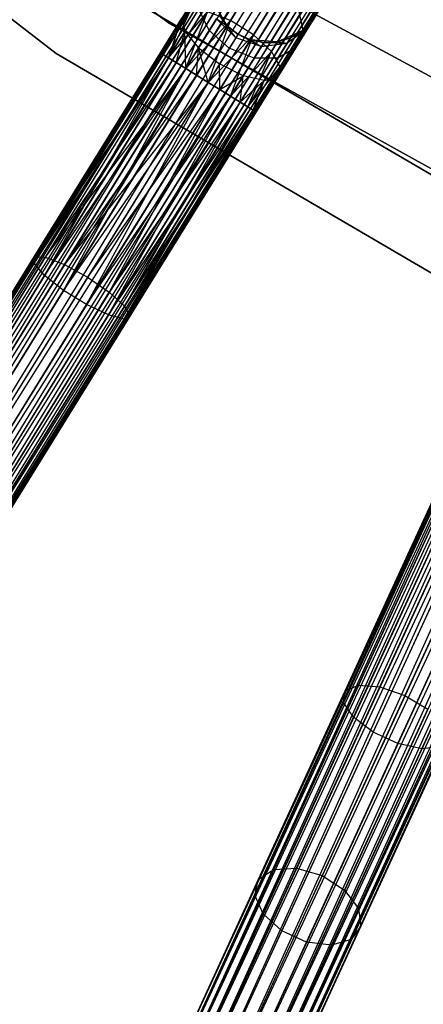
# Model space of a CAD drawing. Extents: x -102 to 101, y -101 to 102.
# Tile 34 of 256: x -37 to -30, y -69 to -52. Entities that reach past the tile are written whole.
import ezdxf

# ---------------------------------------------------------------- set-up
doc = ezdxf.new("R2010")
doc.units = 0
doc.header["$LTSCALE"] = 25.4
doc.layers.get('0').update_dxf_attribs({"linetype": 'CONTINUOUS'})

# ---------------------------------------------------------------- blocks, each defined once
blk = doc.blocks.new('NL2500012268_STL')
at = {"color": 0}
for p, q in [((79.038, -36.278, 327.379), (59.36, -68.06, 327.379)), ((79.038, -36.278, 327.621), (59.36, -68.06, 327.379)), ((79.038, -36.278, 327.621), (59.36, -68.06, 327.379)), ((79.038, -36.278, 327.379), (59.36, -68.06, 327.379)), ((59.409, -68.09, 327.855), (79.038, -36.278, 327.621)), ((59.409, -68.09, 327.855), (79.038, -36.278, 327.621)), ((59.36, -68.06, 327.379), (79.087, -36.308, 327.145)), ((59.36, -68.06, 327.379), (79.087, -36.308, 327.145)), ((79.087, -36.308, 327.855), (59.409, -68.09, 327.855)), ((79.087, -36.308, 327.855), (59.409, -68.09, 327.855)), ((79.182, -36.367, 328.068), (59.409, -68.09, 327.855)), ((79.182, -36.367, 328.068), (59.409, -68.09, 327.855)), ((79.087, -36.308, 327.145), (59.504, -68.149, 326.932)), ((79.087, -36.308, 327.145), (59.504, -68.149, 326.932)), ((79.182, -36.367, 326.932), (59.504, -68.149, 326.932)), ((79.182, -36.367, 326.932), (59.504, -68.149, 326.932)), ((59.504, -68.149, 326.932), (79.318, -36.451, 326.751)), ((59.504, -68.149, 326.932), (79.318, -36.451, 326.751)), ((59.64, -68.233, 328.249), (79.182, -36.367, 328.068)), ((59.64, -68.233, 328.249), (79.182, -36.367, 328.068)), ((79.318, -36.451, 328.249), (59.64, -68.233, 328.249)), ((79.318, -36.451, 328.249), (59.64, -68.233, 328.249)), ((79.318, -36.451, 326.751), (59.809, -68.338, 326.615)), ((79.318, -36.451, 326.751), (59.809, -68.338, 326.615)), ((79.487, -36.556, 328.385), (59.64, -68.233, 328.249)), ((79.487, -36.556, 328.385), (59.64, -68.233, 328.249)), ((79.487, -36.556, 326.615), (59.809, -68.338, 326.615)), ((79.487, -36.556, 326.615), (59.809, -68.338, 326.615)), ((60, -68.456, 328.471), (79.487, -36.556, 328.385)), ((60, -68.456, 328.471), (79.487, -36.556, 328.385)), ((59.809, -68.338, 326.615), (79.679, -36.675, 326.529)), ((59.809, -68.338, 326.615), (79.679, -36.675, 326.529)), ((79.679, -36.675, 328.471), (60, -68.456, 328.471)), ((79.679, -36.675, 328.471), (60, -68.456, 328.471)), ((79.679, -36.675, 326.529), (60.204, -68.582, 326.5)), ((79.679, -36.675, 326.529), (60.204, -68.582, 326.5)), ((79.882, -36.801, 328.5), (60.204, -68.582, 328.5)), ((79.882, -36.801, 328.5), (60.204, -68.582, 328.5)), ((79.882, -36.801, 326.5), (60.204, -68.582, 326.5)), ((79.882, -36.801, 326.5), (60.204, -68.582, 326.5)), ((80.086, -36.927, 326.529), (60.204, -68.582, 326.5)), ((80.086, -36.927, 326.529), (60.204, -68.582, 326.5)), ((80.086, -36.927, 328.471), (60.407, -68.708, 328.471)), ((80.086, -36.927, 328.471), (60.407, -68.708, 328.471)), ((80.086, -36.927, 326.529), (60.599, -68.827, 326.615)), ((80.086, -36.927, 326.529), (60.599, -68.827, 326.615)), ((80.277, -37.045, 328.385), (60.407, -68.708, 328.471)), ((80.277, -37.045, 328.385), (60.407, -68.708, 328.471)), ((80.277, -37.045, 326.615), (60.599, -68.827, 326.615)), ((80.277, -37.045, 326.615), (60.599, -68.827, 326.615)), ((60.599, -68.827, 326.615), (80.446, -37.15, 326.751)), ((60.599, -68.827, 326.615), (80.446, -37.15, 326.751)), ((60.767, -68.932, 328.249), (80.277, -37.045, 328.385)), ((60.767, -68.932, 328.249), (80.277, -37.045, 328.385)), ((80.446, -37.15, 328.249), (60.767, -68.932, 328.249)), ((80.446, -37.15, 328.249), (60.767, -68.932, 328.249)), ((80.446, -37.15, 326.751), (60.903, -69.016, 326.932)), ((80.446, -37.15, 326.751), (60.903, -69.016, 326.932)), ((80.582, -37.234, 328.068), (60.767, -68.932, 328.249)), ((80.582, -37.234, 328.068), (60.767, -68.932, 328.249)), ((80.582, -37.234, 326.932), (60.903, -69.016, 326.932)), ((80.582, -37.234, 326.932), (60.903, -69.016, 326.932)), ((60.903, -69.016, 326.932), (80.677, -37.293, 327.145)), ((60.903, -69.016, 326.932), (80.677, -37.293, 327.145)), ((60.999, -69.075, 327.855), (80.582, -37.234, 328.068)), ((60.999, -69.075, 327.855), (80.582, -37.234, 328.068)), ((80.677, -37.293, 327.855), (60.999, -69.075, 327.855)), ((80.677, -37.293, 327.855), (60.999, -69.075, 327.855)), ((80.726, -37.323, 327.621), (60.999, -69.075, 327.855)), ((80.726, -37.323, 327.621), (60.999, -69.075, 327.855)), ((80.677, -37.293, 327.145), (61.048, -69.105, 327.379)), ((80.677, -37.293, 327.145), (61.048, -69.105, 327.379)), ((61.048, -69.105, 327.379), (80.726, -37.323, 327.621)), ((80.726, -37.323, 327.379), (61.048, -69.105, 327.379)), ((61.048, -69.105, 327.379), (80.726, -37.323, 327.621)), ((80.726, -37.323, 327.379), (61.048, -69.105, 327.379)), ((83.674, -38.904, 327.379), (68.051, -72.863, 327.379)), ((83.674, -38.904, 327.621), (68.051, -72.863, 327.379)), ((83.674, -38.904, 327.621), (68.051, -72.863, 327.379)), ((83.674, -38.904, 327.379), (68.051, -72.863, 327.379)), ((68.051, -72.863, 327.379), (83.727, -38.928, 327.145)), ((68.051, -72.863, 327.379), (83.727, -38.928, 327.145)), ((68.103, -72.888, 327.855), (83.674, -38.904, 327.621)), ((68.103, -72.888, 327.855), (83.674, -38.904, 327.621)), ((83.727, -38.928, 327.855), (68.103, -72.888, 327.855)), ((83.727, -38.928, 327.855), (68.103, -72.888, 327.855)), ((83.829, -38.975, 328.068), (68.103, -72.888, 327.855)), ((83.829, -38.975, 328.068), (68.103, -72.888, 327.855)), ((83.727, -38.928, 327.145), (68.205, -72.934, 326.932)), ((83.727, -38.928, 327.145), (68.205, -72.934, 326.932)), ((83.829, -38.975, 326.932), (68.205, -72.934, 326.932)), ((83.829, -38.975, 326.932), (68.205, -72.934, 326.932)), ((68.205, -72.934, 326.932), (83.974, -39.042, 326.751)), ((68.205, -72.934, 326.932), (83.974, -39.042, 326.751)), ((68.35, -73.001, 328.249), (83.829, -38.975, 328.068)), ((68.35, -73.001, 328.249), (83.829, -38.975, 328.068)), ((83.974, -39.042, 328.249), (68.35, -73.001, 328.249)), ((83.974, -39.042, 328.249), (68.35, -73.001, 328.249)), ((83.974, -39.042, 326.751), (68.53, -73.084, 326.615)), ((83.974, -39.042, 326.751), (68.53, -73.084, 326.615)), ((84.154, -39.125, 328.385), (68.35, -73.001, 328.249)), ((84.154, -39.125, 328.385), (68.35, -73.001, 328.249)), ((84.154, -39.125, 326.615), (68.53, -73.084, 326.615)), ((84.154, -39.125, 326.615), (68.53, -73.084, 326.615)), ((68.53, -73.084, 326.615), (84.359, -39.219, 326.529)), ((68.53, -73.084, 326.615), (84.359, -39.219, 326.529)), ((68.735, -73.178, 328.471), (84.154, -39.125, 328.385)), ((68.735, -73.178, 328.471), (84.154, -39.125, 328.385)), ((84.359, -39.219, 328.471), (68.735, -73.178, 328.471)), ((84.359, -39.219, 328.471), (68.735, -73.178, 328.471)), ((84.359, -39.219, 326.529), (68.953, -73.278, 326.5)), ((84.359, -39.219, 326.529), (68.953, -73.278, 326.5)), ((84.576, -39.319, 328.5), (68.953, -73.278, 328.5)), ((84.576, -39.319, 328.5), (68.953, -73.278, 328.5)), ((84.576, -39.319, 326.5), (68.953, -73.278, 326.5)), ((84.576, -39.319, 326.5), (68.953, -73.278, 326.5)), ((84.794, -39.419, 326.529), (68.953, -73.278, 326.5)), ((84.794, -39.419, 326.529), (68.953, -73.278, 326.5)), ((84.794, -39.419, 328.471), (69.17, -73.378, 328.471)), ((84.794, -39.419, 328.471), (69.17, -73.378, 328.471)), ((84.794, -39.419, 326.529), (69.375, -73.473, 326.615)), ((84.794, -39.419, 326.529), (69.375, -73.473, 326.615)), ((84.999, -39.513, 328.385), (69.17, -73.378, 328.471)), ((84.999, -39.513, 328.385), (69.17, -73.378, 328.471)), ((84.999, -39.513, 326.615), (69.375, -73.473, 326.615)), ((84.999, -39.513, 326.615), (69.375, -73.473, 326.615)), ((69.375, -73.473, 326.615), (85.179, -39.596, 326.751)), ((69.375, -73.473, 326.615), (85.179, -39.596, 326.751)), ((69.555, -73.556, 328.249), (84.999, -39.513, 328.385)), ((69.555, -73.556, 328.249), (84.999, -39.513, 328.385)), ((85.179, -39.596, 328.249), (69.555, -73.556, 328.249)), ((85.179, -39.596, 328.249), (69.555, -73.556, 328.249)), ((85.179, -39.596, 326.751), (69.7, -73.622, 326.932)), ((85.179, -39.596, 326.751), (69.7, -73.622, 326.932)), ((85.324, -39.663, 328.068), (69.555, -73.556, 328.249)), ((85.324, -39.663, 328.068), (69.555, -73.556, 328.249)), ((85.324, -39.663, 326.932), (69.7, -73.622, 326.932)), ((85.324, -39.663, 326.932), (69.7, -73.622, 326.932)), ((69.7, -73.622, 326.932), (85.426, -39.71, 327.145)), ((69.7, -73.622, 326.932), (85.426, -39.71, 327.145)), ((69.802, -73.669, 327.855), (85.324, -39.663, 328.068)), ((69.802, -73.669, 327.855), (85.324, -39.663, 328.068)), ((85.426, -39.71, 327.855), (69.802, -73.669, 327.855)), ((85.426, -39.71, 327.855), (69.802, -73.669, 327.855)), ((85.478, -39.734, 327.621), (69.802, -73.669, 327.855)), ((85.478, -39.734, 327.621), (69.802, -73.669, 327.855)), ((85.426, -39.71, 327.145), (69.854, -73.693, 327.379)), ((85.426, -39.71, 327.145), (69.854, -73.693, 327.379)), ((69.854, -73.693, 327.379), (85.478, -39.734, 327.621)), ((85.478, -39.734, 327.379), (69.854, -73.693, 327.379)), ((69.854, -73.693, 327.379), (85.478, -39.734, 327.621)), ((85.478, -39.734, 327.379), (69.854, -73.693, 327.379)), ((62.583, -47.258, 19), (69.093, -52.083, 19)), ((69.093, -52.083, 20), (62.583, -47.258, 20)), ((62.583, -47.258, 19), (69.093, -52.083, 19)), ((69.093, -52.083, 20), (62.583, -47.258, 20)), ((60.526, -47.526, 26.5), (67.089, -52.617, 26.5)), ((67.089, -52.617, 17), (60.526, -47.526, 17)), ((60.526, -47.526, 26.5), (67.089, -52.617, 26.5)), ((67.089, -52.617, 17), (60.526, -47.526, 17)), ((70.17, -52.032, 28.245), (70.677, -51.213, 27.601)), ((70.17, -52.032, 28.245), (70.677, -51.213, 27.601)), ((74.931, -55.466, 26.5), (67.929, -51.374, 26.5)), ((67.929, -51.374, 17), (74.931, -55.466, 17)), ((67.929, -51.374, 17), (74.931, -55.466, 17)), ((74.931, -55.466, 26.5), (67.929, -51.374, 26.5)), ((70.577, -52.284, 28.245), (71.084, -51.465, 27.601)), ((70.577, -52.284, 28.245), (71.084, -51.465, 27.601)), ((70.113, -52.124, 21), (69.87, -51.712, 21)), ((70.113, -52.124, 21), (69.87, -51.712, 21)), ((68.931, -52.602, 27.621), (69.454, -51.866, 27.675)), ((68.931, -52.602, 27.621), (69.454, -51.866, 27.675)), ((68.98, -52.632, 27.855), (69.454, -51.866, 27.675)), ((68.98, -52.632, 27.855), (69.454, -51.866, 27.675)), ((69.075, -52.691, 28.068), (69.454, -51.866, 27.675)), ((69.075, -52.691, 28.068), (69.454, -51.866, 27.675)), ((69.075, -52.691, 28.068), (69.765, -51.881, 28.039)), ((69.075, -52.691, 28.068), (69.765, -51.881, 28.039)), ((69.211, -52.776, 28.249), (69.765, -51.881, 28.039)), ((69.211, -52.776, 28.249), (69.765, -51.881, 28.039)), ((69.363, -52.226, 26.823), (69.608, -51.831, 26.513)), ((69.363, -52.226, 26.823), (69.608, -51.831, 26.513)), ((69.38, -52.88, 28.385), (69.765, -51.881, 28.039)), ((69.38, -52.88, 28.385), (69.765, -51.881, 28.039)), ((69.794, -52.21, 26.288), (69.608, -51.831, 26.513)), ((69.794, -52.21, 26.288), (69.608, -51.831, 26.513)), ((70.17, -52.032, 28.245), (69.765, -51.881, 28.039)), ((70.17, -52.032, 28.245), (69.765, -51.881, 28.039)), ((70.892, -52.58, 28.039), (71.362, -51.821, 27.443)), ((70.892, -52.58, 28.039), (71.362, -51.821, 27.443)), ((71.362, -51.821, 27.443), (71.446, -52.201, 27.165)), ((71.362, -51.821, 27.443), (71.446, -52.201, 27.165)), ((71.735, -51.844, 21), (71.436, -52.218, 21)), ((71.735, -51.844, 21), (71.436, -52.218, 21)), ((71.446, -52.201, 27.165), (71.715, -51.767, 26.401)), ((71.446, -52.201, 27.165), (71.715, -51.767, 26.401)), ((71.715, -51.767, 26.401), (71.533, -52.171, 26.219)), ((71.715, -51.767, 26.401), (71.533, -52.171, 26.219)), ((71.533, -52.171, 26.219), (71.735, -51.844, 25.5)), ((71.533, -52.171, 26.219), (71.735, -51.844, 25.5)), ((76.516, -54.535, 23), (71.569, -51.875, 23)), ((71.569, -51.875, 21), (76.516, -54.535, 21)), ((71.569, -51.875, 21), (76.516, -54.535, 21)), ((76.516, -54.535, 23), (71.569, -51.875, 23)), ((71.735, -51.844, 21), (71.608, -52.049, 25.5)), ((71.735, -51.844, 21), (71.608, -52.049, 25.5)), ((68.931, -52.602, 27.621), (69.309, -51.991, 27.236)), ((68.931, -52.602, 27.379), (69.309, -51.991, 27.236)), ((68.931, -52.602, 27.379), (69.309, -51.991, 27.236)), ((68.931, -52.602, 27.621), (69.309, -51.991, 27.236)), ((68.98, -52.632, 27.145), (69.309, -51.991, 27.236)), ((68.98, -52.632, 27.145), (69.309, -51.991, 27.236)), ((69.075, -52.691, 26.932), (69.309, -51.991, 27.236)), ((69.075, -52.691, 26.932), (69.309, -51.991, 27.236)), ((69.093, -52.083, 19), (69.093, -52.083, 20)), ((69.093, -52.083, 19), (76.178, -56.017, 19)), ((76.178, -56.017, 20), (69.093, -52.083, 20)), ((69.093, -52.083, 19), (69.093, -52.083, 20)), ((69.093, -52.083, 19), (76.178, -56.017, 19)), ((76.178, -56.017, 20), (69.093, -52.083, 20)), ((69.309, -51.991, 27.236), (69.363, -52.226, 26.823)), ((69.309, -51.991, 27.236), (69.363, -52.226, 26.823)), ((69.38, -52.88, 28.385), (70.17, -52.032, 28.245)), ((69.38, -52.88, 28.385), (70.17, -52.032, 28.245)), ((69.571, -52.999, 28.471), (70.17, -52.032, 28.245)), ((69.571, -52.999, 28.471), (70.17, -52.032, 28.245)), ((69.775, -53.125, 28.5), (70.17, -52.032, 28.245)), ((69.775, -53.125, 28.5), (70.17, -52.032, 28.245)), ((69.794, -52.21, 26.288), (69.922, -52.005, 25.927)), ((69.794, -52.21, 26.288), (69.922, -52.005, 25.927)), ((70.261, -52.339, 25.883), (69.922, -52.005, 25.927)), ((69.922, -52.005, 25.927), (70.113, -52.124, 25.5)), ((69.922, -52.005, 25.927), (70.113, -52.124, 25.5)), ((70.261, -52.339, 25.883), (69.922, -52.005, 25.927)), ((69.966, -51.932, 25.5), (70.113, -52.124, 25.5)), ((70.113, -52.124, 21), (69.966, -51.932, 25.5)), ((69.966, -51.932, 25.5), (70.113, -52.124, 25.5)), ((70.113, -52.124, 21), (69.966, -51.932, 25.5)), ((70.577, -52.284, 28.245), (70.17, -52.032, 28.245)), ((70.577, -52.284, 28.245), (70.17, -52.032, 28.245)), ((71.436, -52.218, 25.5), (71.608, -52.049, 25.5)), ((71.608, -52.049, 25.5), (71.436, -52.218, 21)), ((71.608, -52.049, 25.5), (71.436, -52.218, 21)), ((71.436, -52.218, 25.5), (71.608, -52.049, 25.5)), ((71.533, -52.171, 26.219), (71.608, -52.049, 25.5)), ((71.533, -52.171, 26.219), (71.608, -52.049, 25.5)), ((69.075, -52.691, 26.932), (69.363, -52.226, 26.823)), ((69.075, -52.691, 26.932), (69.363, -52.226, 26.823)), ((69.211, -52.776, 26.751), (69.363, -52.226, 26.823)), ((69.211, -52.776, 26.751), (69.363, -52.226, 26.823)), ((69.38, -52.88, 26.615), (69.363, -52.226, 26.823)), ((69.363, -52.226, 26.823), (69.604, -52.517, 26.53)), ((69.38, -52.88, 26.615), (69.363, -52.226, 26.823)), ((69.363, -52.226, 26.823), (69.604, -52.517, 26.53)), ((69.604, -52.517, 26.53), (69.794, -52.21, 26.288)), ((69.604, -52.517, 26.53), (69.794, -52.21, 26.288)), ((70.147, -52.523, 26.207), (69.794, -52.21, 26.288)), ((70.147, -52.523, 26.207), (69.794, -52.21, 26.288)), ((70.301, -52.274, 21), (70.113, -52.124, 21)), ((70.261, -52.339, 25.883), (70.113, -52.124, 25.5)), ((70.113, -52.124, 25.5), (70.301, -52.274, 25.5)), ((70.261, -52.339, 25.883), (70.113, -52.124, 25.5)), ((70.113, -52.124, 25.5), (70.301, -52.274, 25.5)), ((70.113, -52.124, 25.5), (70.113, -52.124, 21)), ((70.301, -52.274, 21), (70.113, -52.124, 21)), ((70.113, -52.124, 25.5), (70.113, -52.124, 21)), ((71.436, -52.218, 21), (70.997, -52.41, 21)), ((71.436, -52.218, 21), (70.997, -52.41, 21)), ((71.044, -52.851, 27.675), (71.446, -52.201, 27.165)), ((71.044, -52.851, 27.675), (71.446, -52.201, 27.165)), ((71.533, -52.171, 26.219), (71.171, -52.433, 26.048)), ((71.533, -52.171, 26.219), (71.171, -52.433, 26.048)), ((71.228, -52.34, 25.5), (71.533, -52.171, 26.219)), ((71.228, -52.34, 25.5), (71.533, -52.171, 26.219)), ((71.228, -52.34, 25.5), (71.436, -52.218, 25.5)), ((71.436, -52.218, 21), (71.228, -52.34, 25.5)), ((71.228, -52.34, 25.5), (71.436, -52.218, 25.5)), ((71.436, -52.218, 21), (71.228, -52.34, 25.5)), ((71.318, -52.517, 26.829), (71.533, -52.171, 26.219)), ((71.318, -52.517, 26.829), (71.533, -52.171, 26.219)), ((71.446, -52.201, 27.165), (71.318, -52.517, 26.829)), ((71.446, -52.201, 27.165), (71.318, -52.517, 26.829)), ((71.436, -52.218, 25.5), (71.533, -52.171, 26.219)), ((71.436, -52.218, 25.5), (71.533, -52.171, 26.219)), ((71.436, -52.218, 25.5), (71.436, -52.218, 21)), ((71.436, -52.218, 25.5), (71.436, -52.218, 21)), ((69.775, -53.125, 28.5), (70.577, -52.284, 28.245)), ((69.775, -53.125, 28.5), (70.577, -52.284, 28.245)), ((69.978, -53.251, 28.471), (70.577, -52.284, 28.245)), ((69.978, -53.251, 28.471), (70.577, -52.284, 28.245)), ((70.261, -52.339, 25.883), (70.147, -52.523, 26.207)), ((70.261, -52.339, 25.883), (70.147, -52.523, 26.207)), ((70.17, -53.369, 28.385), (70.577, -52.284, 28.245)), ((70.17, -53.369, 28.385), (70.577, -52.284, 28.245)), ((70.301, -52.274, 25.5), (70.261, -52.339, 25.883)), ((70.301, -52.274, 25.5), (70.261, -52.339, 25.883)), ((70.712, -52.494, 25.927), (70.261, -52.339, 25.883)), ((70.712, -52.494, 25.927), (70.261, -52.339, 25.883)), ((70.52, -52.376, 21), (70.301, -52.274, 21)), ((70.301, -52.274, 25.5), (70.52, -52.376, 25.5)), ((70.712, -52.494, 25.927), (70.301, -52.274, 25.5)), ((70.712, -52.494, 25.927), (70.301, -52.274, 25.5)), ((70.301, -52.274, 25.5), (70.52, -52.376, 25.5)), ((70.301, -52.274, 25.5), (70.301, -52.274, 21)), ((70.52, -52.376, 21), (70.301, -52.274, 21)), ((70.301, -52.274, 25.5), (70.301, -52.274, 21)), ((70.997, -52.41, 21), (70.52, -52.376, 21)), ((70.52, -52.376, 25.5), (70.712, -52.494, 25.927)), ((70.52, -52.376, 25.5), (70.712, -52.494, 25.927)), ((70.52, -52.376, 25.5), (70.757, -52.422, 25.5)), ((70.757, -52.422, 25.5), (70.52, -52.376, 21)), ((70.997, -52.41, 21), (70.52, -52.376, 21)), ((70.757, -52.422, 25.5), (70.52, -52.376, 21)), ((70.52, -52.376, 25.5), (70.757, -52.422, 25.5)), ((70.52, -52.376, 25.5), (70.52, -52.376, 21)), ((70.52, -52.376, 25.5), (70.52, -52.376, 21)), ((70.892, -52.58, 28.039), (70.577, -52.284, 28.245)), ((70.892, -52.58, 28.039), (70.577, -52.284, 28.245)), ((70.757, -52.422, 25.5), (70.712, -52.494, 25.927)), ((70.757, -52.422, 25.5), (70.712, -52.494, 25.927)), ((70.712, -52.494, 25.927), (71.171, -52.433, 26.048)), ((70.712, -52.494, 25.927), (71.171, -52.433, 26.048)), ((70.757, -52.422, 25.5), (70.997, -52.41, 25.5)), ((70.997, -52.41, 21), (70.757, -52.422, 25.5)), ((70.757, -52.422, 25.5), (70.997, -52.41, 25.5)), ((70.997, -52.41, 21), (70.757, -52.422, 25.5)), ((70.757, -52.422, 25.5), (71.171, -52.433, 26.048)), ((70.757, -52.422, 25.5), (71.171, -52.433, 26.048)), ((70.997, -52.41, 25.5), (71.228, -52.34, 25.5)), ((71.228, -52.34, 25.5), (70.997, -52.41, 21)), ((71.228, -52.34, 25.5), (70.997, -52.41, 21)), ((70.997, -52.41, 25.5), (71.228, -52.34, 25.5)), ((70.997, -52.41, 25.5), (71.171, -52.433, 26.048)), ((70.997, -52.41, 25.5), (71.171, -52.433, 26.048)), ((70.997, -52.41, 25.5), (70.997, -52.41, 21)), ((70.997, -52.41, 25.5), (70.997, -52.41, 21)), ((71.007, -52.697, 26.513), (71.171, -52.433, 26.048)), ((71.007, -52.697, 26.513), (71.171, -52.433, 26.048)), ((71.171, -52.433, 26.048), (71.228, -52.34, 25.5)), ((71.171, -52.433, 26.048), (71.228, -52.34, 25.5)), ((66.7, -56.315, 27.612), (68.931, -52.602, 27.379)), ((66.7, -56.315, 27.612), (68.931, -52.602, 27.379)), ((66.704, -56.199, 28.076), (68.931, -52.602, 27.379)), ((66.704, -56.199, 28.076), (68.931, -52.602, 27.621)), ((66.704, -56.199, 28.076), (68.931, -52.602, 27.379)), ((66.704, -56.199, 28.076), (68.931, -52.602, 27.621)), ((67.089, -52.617, 26.5), (74.26, -56.808, 26.5)), ((74.26, -56.808, 17), (67.089, -52.617, 17)), ((67.089, -52.617, 26.5), (74.26, -56.808, 26.5)), ((67.089, -52.617, 26.5), (67.089, -52.617, 17)), ((74.26, -56.808, 17), (67.089, -52.617, 17)), ((67.089, -52.617, 26.5), (67.089, -52.617, 17)), ((68.931, -52.602, 27.379), (68.98, -52.632, 27.145)), ((68.98, -52.632, 27.855), (68.931, -52.602, 27.621)), ((68.931, -52.602, 27.379), (68.98, -52.632, 27.145)), ((68.98, -52.632, 27.855), (68.931, -52.602, 27.621)), ((69.38, -52.88, 26.615), (69.604, -52.517, 26.53)), ((69.38, -52.88, 26.615), (69.604, -52.517, 26.53)), ((69.571, -52.999, 26.529), (69.604, -52.517, 26.53)), ((69.571, -52.999, 26.529), (69.604, -52.517, 26.53)), ((69.604, -52.517, 26.53), (69.976, -52.799, 26.424)), ((69.775, -53.125, 26.5), (69.604, -52.517, 26.53)), ((69.775, -53.125, 26.5), (69.604, -52.517, 26.53)), ((69.604, -52.517, 26.53), (69.976, -52.799, 26.424)), ((70.147, -52.523, 26.207), (69.976, -52.799, 26.424)), ((70.147, -52.523, 26.207), (69.976, -52.799, 26.424)), ((70.585, -52.699, 26.288), (70.147, -52.523, 26.207)), ((70.585, -52.699, 26.288), (70.147, -52.523, 26.207)), ((70.17, -53.369, 28.385), (70.892, -52.58, 28.039)), ((70.17, -53.369, 28.385), (70.892, -52.58, 28.039)), ((70.338, -53.474, 28.249), (70.892, -52.58, 28.039)), ((70.338, -53.474, 28.249), (70.892, -52.58, 28.039)), ((70.474, -53.558, 28.068), (70.892, -52.58, 28.039)), ((70.474, -53.558, 28.068), (70.892, -52.58, 28.039)), ((70.585, -52.699, 26.288), (70.712, -52.494, 25.927)), ((70.585, -52.699, 26.288), (70.712, -52.494, 25.927)), ((71.044, -52.851, 27.675), (70.892, -52.58, 28.039)), ((71.044, -52.851, 27.675), (70.892, -52.58, 28.039)), ((70.997, -53.036, 27.236), (71.318, -52.517, 26.829)), ((70.997, -53.036, 27.236), (71.318, -52.517, 26.829)), ((71.318, -52.517, 26.829), (71.007, -52.697, 26.513)), ((71.318, -52.517, 26.829), (71.007, -52.697, 26.513)), ((66.7, -56.315, 27.612), (68.98, -52.632, 27.145)), ((66.7, -56.315, 27.612), (68.98, -52.632, 27.145)), ((66.7, -56.315, 27.612), (69.075, -52.691, 26.932)), ((66.7, -56.315, 27.612), (69.075, -52.691, 26.932)), ((68.98, -52.632, 27.855), (66.704, -56.199, 28.076)), ((68.98, -52.632, 27.855), (66.704, -56.199, 28.076)), ((69.075, -52.691, 28.068), (66.704, -56.199, 28.076)), ((69.075, -52.691, 28.068), (66.704, -56.199, 28.076)), ((66.887, -56.529, 27.227), (69.075, -52.691, 26.932)), ((66.887, -56.529, 27.227), (69.075, -52.691, 26.932)), ((66.887, -56.529, 27.227), (69.211, -52.776, 26.751)), ((66.887, -56.529, 27.227), (69.211, -52.776, 26.751)), ((69.075, -52.691, 28.068), (66.898, -56.207, 28.513)), ((69.075, -52.691, 28.068), (66.898, -56.207, 28.513)), ((69.211, -52.776, 28.249), (66.898, -56.207, 28.513)), ((69.211, -52.776, 28.249), (66.898, -56.207, 28.513)), ((68.98, -52.632, 27.145), (69.075, -52.691, 26.932)), ((69.075, -52.691, 28.068), (68.98, -52.632, 27.855)), ((68.98, -52.632, 27.145), (69.075, -52.691, 26.932)), ((69.075, -52.691, 28.068), (68.98, -52.632, 27.855)), ((69.075, -52.691, 26.932), (69.211, -52.776, 26.751)), ((69.211, -52.776, 28.249), (69.075, -52.691, 28.068)), ((69.075, -52.691, 26.932), (69.211, -52.776, 26.751)), ((69.211, -52.776, 28.249), (69.075, -52.691, 28.068)), ((69.211, -52.776, 26.751), (69.38, -52.88, 26.615)), ((69.38, -52.88, 28.385), (69.211, -52.776, 28.249)), ((69.211, -52.776, 26.751), (69.38, -52.88, 26.615)), ((69.38, -52.88, 28.385), (69.211, -52.776, 28.249)), ((70.394, -53.007, 26.53), (70.585, -52.699, 26.288)), ((70.394, -53.007, 26.53), (70.585, -52.699, 26.288)), ((71.007, -52.697, 26.513), (70.585, -52.699, 26.288)), ((71.007, -52.697, 26.513), (70.585, -52.699, 26.288)), ((70.763, -53.092, 26.823), (71.007, -52.697, 26.513)), ((70.763, -53.092, 26.823), (71.007, -52.697, 26.513)), ((66.887, -56.529, 27.227), (69.38, -52.88, 26.615)), ((66.887, -56.529, 27.227), (69.38, -52.88, 26.615)), ((69.38, -52.88, 28.385), (66.898, -56.207, 28.513)), ((69.38, -52.88, 28.385), (66.898, -56.207, 28.513)), ((67.222, -56.793, 27.009), (69.38, -52.88, 26.615)), ((67.222, -56.793, 27.009), (69.38, -52.88, 26.615)), ((67.238, -56.338, 28.823), (69.38, -52.88, 28.385)), ((67.238, -56.338, 28.823), (69.38, -52.88, 28.385)), ((69.38, -52.88, 26.615), (69.571, -52.999, 26.529)), ((69.571, -52.999, 28.471), (69.38, -52.88, 28.385)), ((69.38, -52.88, 26.615), (69.571, -52.999, 26.529)), ((69.571, -52.999, 28.471), (69.38, -52.88, 28.385)), ((69.976, -52.799, 26.424), (69.775, -53.125, 26.5)), ((69.976, -52.799, 26.424), (69.775, -53.125, 26.5)), ((70.394, -53.007, 26.53), (69.976, -52.799, 26.424)), ((70.394, -53.007, 26.53), (69.976, -52.799, 26.424)), ((69.978, -53.251, 26.529), (69.976, -52.799, 26.424)), ((69.978, -53.251, 26.529), (69.976, -52.799, 26.424)), ((70.474, -53.558, 28.068), (71.044, -52.851, 27.675)), ((70.474, -53.558, 28.068), (71.044, -52.851, 27.675)), ((70.57, -53.617, 27.855), (71.044, -52.851, 27.675)), ((70.57, -53.617, 27.855), (71.044, -52.851, 27.675)), ((70.619, -53.647, 27.621), (71.044, -52.851, 27.675)), ((70.619, -53.647, 27.621), (71.044, -52.851, 27.675)), ((70.997, -53.036, 27.236), (71.044, -52.851, 27.675)), ((70.997, -53.036, 27.236), (71.044, -52.851, 27.675)), ((67.222, -56.793, 27.009), (69.571, -52.999, 26.529)), ((67.222, -56.793, 27.009), (69.571, -52.999, 26.529)), ((67.222, -56.793, 27.009), (69.775, -53.125, 26.5)), ((67.222, -56.793, 27.009), (69.775, -53.125, 26.5)), ((69.571, -52.999, 28.471), (67.238, -56.338, 28.823)), ((69.571, -52.999, 28.471), (67.238, -56.338, 28.823)), ((69.775, -53.125, 28.5), (67.238, -56.338, 28.823)), ((69.775, -53.125, 28.5), (67.238, -56.338, 28.823)), ((67.629, -57.045, 27.009), (69.775, -53.125, 26.5)), ((67.629, -57.045, 27.009), (69.775, -53.125, 26.5)), ((69.775, -53.125, 28.5), (67.646, -56.562, 28.935)), ((69.775, -53.125, 28.5), (67.646, -56.562, 28.935)), ((69.571, -52.999, 26.529), (69.775, -53.125, 26.5)), ((69.775, -53.125, 28.5), (69.571, -52.999, 28.471)), ((69.571, -52.999, 26.529), (69.775, -53.125, 26.5)), ((69.775, -53.125, 28.5), (69.571, -52.999, 28.471)), ((69.775, -53.125, 26.5), (69.978, -53.251, 26.529)), ((69.978, -53.251, 28.471), (69.775, -53.125, 28.5)), ((69.978, -53.251, 28.471), (69.775, -53.125, 28.5)), ((69.775, -53.125, 26.5), (69.978, -53.251, 26.529)), ((69.978, -53.251, 26.529), (70.394, -53.007, 26.53)), ((69.978, -53.251, 26.529), (70.394, -53.007, 26.53)), ((70.17, -53.369, 26.615), (70.394, -53.007, 26.53)), ((70.17, -53.369, 26.615), (70.394, -53.007, 26.53)), ((70.338, -53.474, 26.751), (70.394, -53.007, 26.53)), ((70.338, -53.474, 26.751), (70.394, -53.007, 26.53)), ((70.338, -53.474, 26.751), (70.763, -53.092, 26.823)), ((70.338, -53.474, 26.751), (70.763, -53.092, 26.823)), ((70.763, -53.092, 26.823), (70.394, -53.007, 26.53)), ((70.763, -53.092, 26.823), (70.394, -53.007, 26.53)), ((70.474, -53.558, 26.932), (70.763, -53.092, 26.823)), ((70.474, -53.558, 26.932), (70.763, -53.092, 26.823)), ((70.57, -53.617, 27.145), (70.997, -53.036, 27.236)), ((70.57, -53.617, 27.145), (70.997, -53.036, 27.236)), ((70.57, -53.617, 27.145), (70.763, -53.092, 26.823)), ((70.57, -53.617, 27.145), (70.763, -53.092, 26.823)), ((70.619, -53.647, 27.379), (70.997, -53.036, 27.236)), ((70.619, -53.647, 27.621), (70.997, -53.036, 27.236)), ((70.619, -53.647, 27.621), (70.997, -53.036, 27.236)), ((70.619, -53.647, 27.379), (70.997, -53.036, 27.236)), ((70.763, -53.092, 26.823), (70.997, -53.036, 27.236)), ((70.763, -53.092, 26.823), (70.997, -53.036, 27.236)), ((67.629, -57.045, 27.009), (69.978, -53.251, 26.529)), ((67.629, -57.045, 27.009), (69.978, -53.251, 26.529)), ((69.978, -53.251, 28.471), (67.646, -56.562, 28.935)), ((69.978, -53.251, 28.471), (67.646, -56.562, 28.935)), ((69.978, -53.251, 28.471), (68.029, -56.827, 28.823)), ((69.978, -53.251, 28.471), (68.029, -56.827, 28.823)), ((69.978, -53.251, 26.529), (70.17, -53.369, 26.615)), ((70.17, -53.369, 28.385), (69.978, -53.251, 28.471)), ((70.17, -53.369, 28.385), (69.978, -53.251, 28.471)), ((69.978, -53.251, 26.529), (70.17, -53.369, 26.615)), ((67.629, -57.045, 27.009), (70.17, -53.369, 26.615)), ((67.629, -57.045, 27.009), (70.17, -53.369, 26.615)), ((68.014, -57.227, 27.227), (70.17, -53.369, 26.615)), ((68.014, -57.227, 27.227), (70.17, -53.369, 26.615)), ((68.014, -57.227, 27.227), (70.338, -53.474, 26.751)), ((68.014, -57.227, 27.227), (70.338, -53.474, 26.751)), ((70.17, -53.369, 28.385), (68.029, -56.827, 28.823)), ((70.17, -53.369, 28.385), (68.029, -56.827, 28.823)), ((70.338, -53.474, 28.249), (68.029, -56.827, 28.823)), ((70.338, -53.474, 28.249), (68.029, -56.827, 28.823)), ((70.338, -53.474, 28.249), (68.298, -57.073, 28.513)), ((70.338, -53.474, 28.249), (68.298, -57.073, 28.513)), ((70.17, -53.369, 26.615), (70.338, -53.474, 26.751)), ((70.338, -53.474, 28.249), (70.17, -53.369, 28.385)), ((70.338, -53.474, 28.249), (70.17, -53.369, 28.385)), ((70.17, -53.369, 26.615), (70.338, -53.474, 26.751)), ((70.474, -53.558, 28.068), (70.338, -53.474, 28.249)), ((70.338, -53.474, 26.751), (70.474, -53.558, 26.932)), ((70.474, -53.558, 28.068), (70.338, -53.474, 28.249)), ((70.338, -53.474, 26.751), (70.474, -53.558, 26.932)), ((68.014, -57.227, 27.227), (70.474, -53.558, 26.932)), ((68.014, -57.227, 27.227), (70.474, -53.558, 26.932)), ((68.29, -57.299, 27.612), (70.474, -53.558, 26.932)), ((68.29, -57.299, 27.612), (70.474, -53.558, 26.932)), ((68.29, -57.299, 27.612), (70.57, -53.617, 27.145)), ((68.29, -57.299, 27.612), (70.57, -53.617, 27.145)), ((68.29, -57.299, 27.612), (70.619, -53.647, 27.379)), ((68.29, -57.299, 27.612), (70.619, -53.647, 27.379)), ((68.298, -57.073, 28.513), (70.474, -53.558, 28.068)), ((68.298, -57.073, 28.513), (70.474, -53.558, 28.068)), ((68.298, -57.073, 28.513), (70.57, -53.617, 27.855)), ((68.298, -57.073, 28.513), (70.57, -53.617, 27.855)), ((68.392, -57.244, 28.076), (70.57, -53.617, 27.855)), ((68.392, -57.244, 28.076), (70.57, -53.617, 27.855)), ((68.392, -57.244, 28.076), (70.619, -53.647, 27.621)), ((68.392, -57.244, 28.076), (70.619, -53.647, 27.379)), ((68.392, -57.244, 28.076), (70.619, -53.647, 27.621)), ((68.392, -57.244, 28.076), (70.619, -53.647, 27.379)), ((70.57, -53.617, 27.855), (70.474, -53.558, 28.068)), ((70.474, -53.558, 26.932), (70.57, -53.617, 27.145)), ((70.57, -53.617, 27.855), (70.474, -53.558, 28.068)), ((70.474, -53.558, 26.932), (70.57, -53.617, 27.145)), ((70.619, -53.647, 27.621), (70.57, -53.617, 27.855)), ((70.57, -53.617, 27.145), (70.619, -53.647, 27.379)), ((70.619, -53.647, 27.621), (70.57, -53.617, 27.855)), ((70.57, -53.617, 27.145), (70.619, -53.647, 27.379)), ((64.579, -59.63, 29.421), (66.704, -56.199, 28.076)), ((64.579, -59.63, 29.421), (66.704, -56.199, 28.076)), ((64.821, -59.561, 29.828), (66.898, -56.207, 28.513)), ((64.821, -59.561, 29.828), (66.898, -56.207, 28.513)), ((66.7, -56.315, 27.612), (66.704, -56.199, 28.076)), ((66.7, -56.315, 27.612), (66.704, -56.199, 28.076)), ((66.704, -56.199, 28.076), (66.898, -56.207, 28.513)), ((66.704, -56.199, 28.076), (66.898, -56.207, 28.513)), ((66.898, -56.207, 28.513), (67.238, -56.338, 28.823)), ((66.898, -56.207, 28.513), (67.238, -56.338, 28.823)), ((64.524, -59.829, 28.989), (66.7, -56.315, 27.612)), ((64.524, -59.829, 28.989), (66.7, -56.315, 27.612)), ((65.195, -59.638, 30.116), (67.238, -56.338, 28.823)), ((65.195, -59.638, 30.116), (67.238, -56.338, 28.823)), ((66.887, -56.529, 27.227), (66.7, -56.315, 27.612)), ((66.887, -56.529, 27.227), (66.7, -56.315, 27.612)), ((67.238, -56.338, 28.823), (67.646, -56.562, 28.935)), ((67.238, -56.338, 28.823), (67.646, -56.562, 28.935)), ((64.669, -60.111, 28.63), (66.887, -56.529, 27.227)), ((64.669, -60.111, 28.63), (66.887, -56.529, 27.227)), ((67.646, -56.562, 28.935), (65.615, -59.842, 30.221)), ((67.646, -56.562, 28.935), (65.615, -59.842, 30.221)), ((67.222, -56.793, 27.009), (66.887, -56.529, 27.227)), ((67.222, -56.793, 27.009), (66.887, -56.529, 27.227)), ((67.646, -56.562, 28.935), (68.029, -56.827, 28.823)), ((67.646, -56.562, 28.935), (68.029, -56.827, 28.823)), ((64.981, -60.413, 28.428), (67.222, -56.793, 27.009)), ((64.981, -60.413, 28.428), (67.222, -56.793, 27.009)), ((65.986, -60.127, 30.116), (68.029, -56.827, 28.823)), ((65.986, -60.127, 30.116), (68.029, -56.827, 28.823)), ((67.629, -57.045, 27.009), (67.222, -56.793, 27.009)), ((67.629, -57.045, 27.009), (67.222, -56.793, 27.009)), ((68.029, -56.827, 28.823), (68.298, -57.073, 28.513)), ((68.029, -56.827, 28.823), (68.298, -57.073, 28.513)), ((65.388, -60.665, 28.428), (67.629, -57.045, 27.009)), ((65.388, -60.665, 28.428), (67.629, -57.045, 27.009)), ((66.221, -60.428, 29.828), (68.298, -57.073, 28.513)), ((66.221, -60.428, 29.828), (68.298, -57.073, 28.513)), ((68.014, -57.227, 27.227), (67.629, -57.045, 27.009)), ((68.014, -57.227, 27.227), (67.629, -57.045, 27.009)), ((68.298, -57.073, 28.513), (68.392, -57.244, 28.076)), ((68.298, -57.073, 28.513), (68.392, -57.244, 28.076)), ((65.797, -60.809, 28.63), (68.014, -57.227, 27.227)), ((65.797, -60.809, 28.63), (68.014, -57.227, 27.227)), ((66.114, -60.813, 28.989), (68.29, -57.299, 27.612)), ((66.114, -60.813, 28.989), (68.29, -57.299, 27.612)), ((66.267, -60.676, 29.421), (68.392, -57.244, 28.076)), ((66.267, -60.676, 29.421), (68.392, -57.244, 28.076)), ((68.29, -57.299, 27.612), (68.014, -57.227, 27.227)), ((68.29, -57.299, 27.612), (68.014, -57.227, 27.227)), ((68.392, -57.244, 28.076), (68.29, -57.299, 27.612)), ((68.392, -57.244, 28.076), (68.29, -57.299, 27.612)), ((72.195, -63.856, 29.421), (73.882, -60.19, 28.076)), ((72.195, -63.856, 29.421), (73.882, -60.19, 28.076)), ((72.427, -63.758, 29.828), (74.076, -60.174, 28.513)), ((72.427, -63.758, 29.828), (74.076, -60.174, 28.513)), ((72.807, -63.788, 30.116), (74.429, -60.262, 28.823)), ((72.807, -63.788, 30.116), (74.429, -60.262, 28.823)), ((72.164, -64.06, 28.989), (73.892, -60.306, 27.612)), ((72.164, -64.06, 28.989), (73.892, -60.306, 27.612)), ((74.862, -60.434, 28.935), (73.249, -63.939, 30.221)), ((74.862, -60.434, 28.935), (73.249, -63.939, 30.221)), ((72.343, -64.322, 28.63), (74.104, -60.495, 27.227)), ((72.343, -64.322, 28.63), (74.104, -60.495, 27.227)), ((72.689, -64.584, 28.428), (74.469, -60.715, 27.009)), ((72.689, -64.584, 28.428), (74.469, -60.715, 27.009)), ((73.124, -64.784, 28.428), (74.904, -60.916, 27.009)), ((73.124, -64.784, 28.428), (74.904, -60.916, 27.009)), ((73.548, -64.877, 28.63), (75.309, -61.05, 27.227)), ((73.548, -64.877, 28.63), (75.309, -61.05, 27.227)), ((70.666, -67.179, 31.594), (72.195, -63.856, 29.421)), ((70.666, -67.179, 31.594), (72.195, -63.856, 29.421)), ((70.932, -67.006, 31.952), (72.427, -63.758, 29.828)), ((70.932, -67.006, 31.952), (72.427, -63.758, 29.828)), ((71.337, -66.983, 32.206), (72.807, -63.788, 30.116)), ((71.337, -66.983, 32.206), (72.807, -63.788, 30.116)), ((72.164, -64.06, 28.989), (72.195, -63.856, 29.421)), ((72.164, -64.06, 28.989), (72.195, -63.856, 29.421)), ((72.195, -63.856, 29.421), (72.427, -63.758, 29.828)), ((72.195, -63.856, 29.421), (72.427, -63.758, 29.828)), ((72.427, -63.758, 29.828), (72.807, -63.788, 30.116)), ((72.427, -63.758, 29.828), (72.807, -63.788, 30.116)), ((72.807, -63.788, 30.116), (73.249, -63.939, 30.221)), ((72.807, -63.788, 30.116), (73.249, -63.939, 30.221)), ((70.599, -67.462, 31.214), (72.164, -64.06, 28.989)), ((70.599, -67.462, 31.214), (72.164, -64.06, 28.989)), ((73.249, -63.939, 30.221), (71.788, -67.115, 32.297)), ((73.249, -63.939, 30.221), (71.788, -67.115, 32.297)), ((72.343, -64.322, 28.63), (72.164, -64.06, 28.989)), ((72.343, -64.322, 28.63), (72.164, -64.06, 28.989)), ((73.249, -63.939, 30.221), (73.652, -64.177, 30.116)), ((73.249, -63.939, 30.221), (73.652, -64.177, 30.116)), ((72.182, -67.372, 32.206), (73.652, -64.177, 30.116)), ((72.182, -67.372, 32.206), (73.652, -64.177, 30.116)), ((70.747, -67.791, 30.898), (72.343, -64.322, 28.63)), ((70.747, -67.791, 30.898), (72.343, -64.322, 28.63)), ((72.689, -64.584, 28.428), (72.343, -64.322, 28.63)), ((72.689, -64.584, 28.428), (72.343, -64.322, 28.63)), ((71.077, -68.089, 30.72), (72.689, -64.584, 28.428)), ((71.077, -68.089, 30.72), (72.689, -64.584, 28.428)), ((72.428, -67.694, 31.952), (73.922, -64.446, 29.828)), ((72.428, -67.694, 31.952), (73.922, -64.446, 29.828)), ((73.124, -64.784, 28.428), (72.689, -64.584, 28.428)), ((73.124, -64.784, 28.428), (72.689, -64.584, 28.428)), ((72.47, -68.009, 31.594), (73.998, -64.686, 29.421)), ((72.47, -68.009, 31.594), (73.998, -64.686, 29.421)), ((71.511, -68.289, 30.72), (73.124, -64.784, 28.428)), ((71.511, -68.289, 30.72), (73.124, -64.784, 28.428)), ((71.952, -68.345, 30.898), (73.548, -64.877, 28.63)), ((71.952, -68.345, 30.898), (73.548, -64.877, 28.63)), ((72.298, -68.244, 31.214), (73.863, -64.842, 28.989)), ((72.298, -68.244, 31.214), (73.863, -64.842, 28.989)), ((73.548, -64.877, 28.63), (73.124, -64.784, 28.428)), ((73.548, -64.877, 28.63), (73.124, -64.784, 28.428)), ((73.863, -64.842, 28.989), (73.548, -64.877, 28.63)), ((73.863, -64.842, 28.989), (73.548, -64.877, 28.63)), ((69.661, -69.77, 34.788), (70.932, -67.006, 31.952)), ((69.661, -69.77, 34.788), (70.932, -67.006, 31.952)), ((70.087, -69.701, 34.996), (71.337, -66.983, 32.206)), ((70.087, -69.701, 34.996), (71.337, -66.983, 32.206)), ((70.666, -67.179, 31.594), (70.932, -67.006, 31.952)), ((70.666, -67.179, 31.594), (70.932, -67.006, 31.952)), ((70.932, -67.006, 31.952), (71.337, -66.983, 32.206)), ((70.932, -67.006, 31.952), (71.337, -66.983, 32.206)), ((71.337, -66.983, 32.206), (71.788, -67.115, 32.297)), ((71.337, -66.983, 32.206), (71.788, -67.115, 32.297)), ((69.365, -70.006, 34.495), (70.666, -67.179, 31.594)), ((69.365, -70.006, 34.495), (70.666, -67.179, 31.594)), ((71.788, -67.115, 32.297), (70.545, -69.817, 35.071)), ((71.788, -67.115, 32.297), (70.545, -69.817, 35.071)), ((70.599, -67.462, 31.214), (70.666, -67.179, 31.594)), ((70.599, -67.462, 31.214), (70.666, -67.179, 31.594)), ((71.788, -67.115, 32.297), (72.182, -67.372, 32.206)), ((71.788, -67.115, 32.297), (72.182, -67.372, 32.206)), ((70.931, -70.09, 34.996), (72.182, -67.372, 32.206)), ((70.931, -70.09, 34.996), (72.182, -67.372, 32.206)), ((72.182, -67.372, 32.206), (72.428, -67.694, 31.952)), ((72.182, -67.372, 32.206), (72.428, -67.694, 31.952)), ((69.268, -70.357, 34.185), (70.599, -67.462, 31.214)), ((69.268, -70.357, 34.185), (70.599, -67.462, 31.214)), ((70.747, -67.791, 30.898), (70.599, -67.462, 31.214)), ((70.747, -67.791, 30.898), (70.599, -67.462, 31.214)), ((71.156, -70.457, 34.788), (72.428, -67.694, 31.952)), ((71.156, -70.457, 34.788), (72.428, -67.694, 31.952)), ((72.428, -67.694, 31.952), (72.47, -68.009, 31.594)), ((72.428, -67.694, 31.952), (72.47, -68.009, 31.594)), ((69.39, -70.741, 33.927), (70.747, -67.791, 30.898)), ((69.39, -70.741, 33.927), (70.747, -67.791, 30.898)), ((71.077, -68.089, 30.72), (70.747, -67.791, 30.898)), ((71.077, -68.089, 30.72), (70.747, -67.791, 30.898)), ((71.169, -70.836, 34.495), (72.47, -68.009, 31.594)), ((71.169, -70.836, 34.495), (72.47, -68.009, 31.594)), ((72.47, -68.009, 31.594), (72.298, -68.244, 31.214)), ((72.47, -68.009, 31.594), (72.298, -68.244, 31.214)), ((69.705, -71.071, 33.781), (71.077, -68.089, 30.72)), ((69.705, -71.071, 33.781), (71.077, -68.089, 30.72)), ((70.966, -71.138, 34.185), (72.298, -68.244, 31.214)), ((70.966, -71.138, 34.185), (72.298, -68.244, 31.214)), ((71.511, -68.289, 30.72), (71.077, -68.089, 30.72)), ((71.511, -68.289, 30.72), (71.077, -68.089, 30.72)), ((72.298, -68.244, 31.214), (71.952, -68.345, 30.898)), ((72.298, -68.244, 31.214), (71.952, -68.345, 30.898)), ((70.14, -71.271, 33.781), (71.511, -68.289, 30.72)), ((70.14, -71.271, 33.781), (71.511, -68.289, 30.72)), ((70.595, -71.295, 33.927), (71.952, -68.345, 30.898)), ((70.595, -71.295, 33.927), (71.952, -68.345, 30.898)), ((71.952, -68.345, 30.898), (71.511, -68.289, 30.72)), ((71.952, -68.345, 30.898), (71.511, -68.289, 30.72))]:
    blk.add_line(p, q, dxfattribs=at)

msp = doc.modelspace()

# ---------------------------------------------------------------- block references
at = {"color": 0}
msp.add_blockref('NL2500012268_STL', (-103.369, -0.081, -1716.928), dxfattribs=at)

doc.saveas('drawing.dxf')
